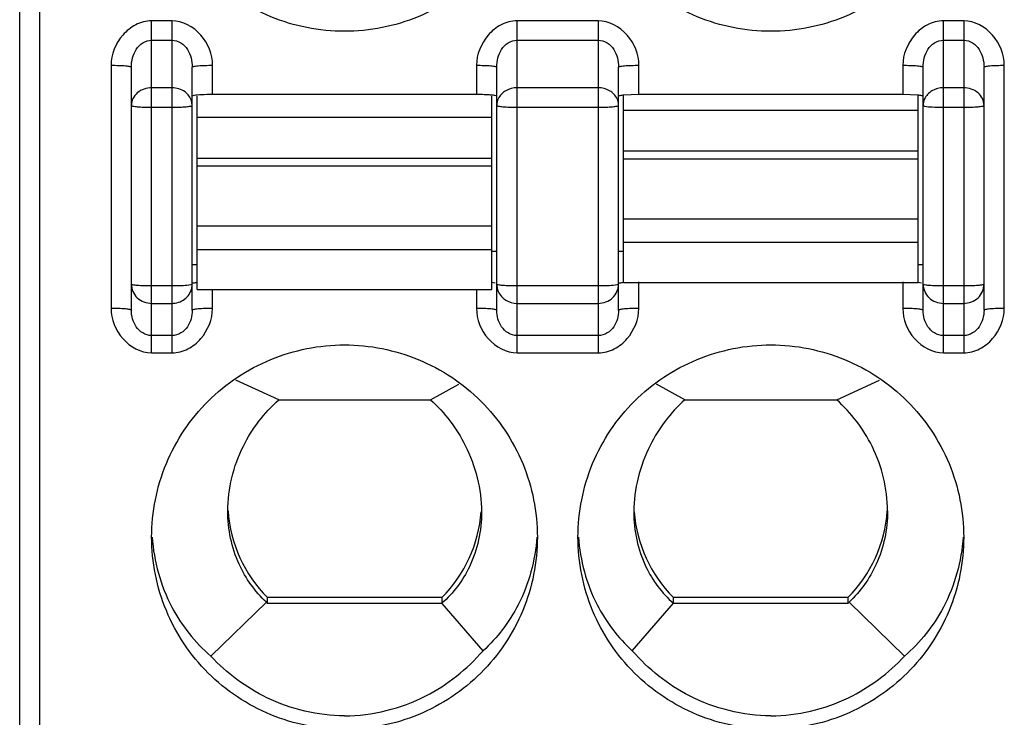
# Model space of a CAD drawing. Header units: inches. Extents: x 6243 to 6599, y -2722 to -2448.
# Tile 15 of 23: x 6415.07 to 6424.77, y -2582.62 to -2575.75. Entities that reach past the tile are written whole.
import ezdxf

# ---------------------------------------------------------------- set-up
doc = ezdxf.new("R2010")
doc.units = ezdxf.units.IN
doc.header["$LTSCALE"] = 5
doc.header["$MEASUREMENT"] = 0
doc.layers.get('0').update_dxf_attribs({"linetype": 'CONTINUOUS'})

msp = doc.modelspace()

# ---------------------------------------------------------------- linework, layer by layer
at = {"color": 7, "linetype": 'Continuous'}
for p, q in [((6415.0696, -2639.3462), (6415.0696, -2540.3462)), ((6415.2696, -2637.1462), (6415.2696, -2566.2496)), ((6416.5696, -2575.763), (6416.3696, -2575.763)), ((6416.3696, -2579.0333), (6416.3696, -2575.763)), ((6416.5696, -2575.763), (6416.5696, -2579.0333)), ((6420.7696, -2575.763), (6419.9696, -2575.763)), ((6419.9696, -2579.0333), (6419.9696, -2575.763)), ((6420.7696, -2575.763), (6420.7696, -2579.0333)), ((6424.3696, -2575.763), (6424.1696, -2575.763)), ((6424.1696, -2579.0333), (6424.1696, -2575.763)), ((6424.3696, -2575.763), (6424.3696, -2579.0333)), ((6416.3696, -2575.9545), (6416.5696, -2575.9545)), ((6419.9696, -2575.9545), (6420.7696, -2575.9545)), ((6424.1696, -2575.9545), (6424.3696, -2575.9545)), ((6415.9696, -2576.2007), (6415.9696, -2578.5955)), ((6416.1696, -2578.6129), (6416.1696, -2576.2182)), ((6416.7696, -2578.6129), (6416.7696, -2576.2182)), ((6416.9696, -2576.4889), (6416.9696, -2576.2007)), ((6419.5696, -2576.2007), (6419.5696, -2576.4889)), ((6419.7696, -2578.6129), (6419.7696, -2576.2182)), ((6420.9696, -2578.6129), (6420.9696, -2576.2182)), ((6421.1696, -2576.4889), (6421.1696, -2576.2007)), ((6423.7696, -2576.2007), (6423.7696, -2576.4889)), ((6423.9696, -2578.6129), (6423.9696, -2576.2182)), ((6424.5696, -2578.6129), (6424.5696, -2576.2182)), ((6424.7696, -2578.5955), (6424.7696, -2576.2007)), ((6416.5696, -2576.4222), (6416.3696, -2576.4222)), ((6416.7851, -2576.4996), (6416.7696, -2576.5063)), ((6416.8196, -2578.4095), (6416.8196, -2576.5063)), ((6419.5696, -2576.4889), (6416.9696, -2576.4889)), ((6419.7196, -2578.4095), (6419.7196, -2576.5063)), ((6420.7696, -2576.4222), (6419.9696, -2576.4222)), ((6421.1696, -2576.4889), (6421.0196, -2576.4948)), ((6421.0196, -2578.3398), (6421.0196, -2576.4948)), ((6423.7696, -2576.4889), (6421.1696, -2576.4889)), ((6423.9196, -2576.4948), (6423.7696, -2576.4889)), ((6423.9196, -2578.3398), (6423.9196, -2576.4948)), ((6424.3696, -2576.4222), (6424.1696, -2576.4222)), ((6423.9696, -2576.5964), (6423.9848, -2576.6031)), ((6416.3696, -2576.6138), (6416.5696, -2576.6138)), ((6419.9696, -2576.6138), (6420.7696, -2576.6138)), ((6423.9196, -2576.6458), (6421.0196, -2576.6458)), ((6424.1696, -2576.6138), (6424.3696, -2576.6138)), ((6419.7196, -2576.7155), (6416.8196, -2576.7155)), ((6421.0196, -2577.0442), (6423.9196, -2577.0442)), ((6416.8196, -2577.114), (6419.7196, -2577.114)), ((6419.7196, -2577.1937), (6416.8196, -2577.1937)), ((6423.9196, -2577.124), (6421.0196, -2577.124)), ((6421.0196, -2577.7125), (6423.9196, -2577.7125)), ((6416.8196, -2577.7822), (6419.7196, -2577.7822)), ((6423.9196, -2577.9469), (6421.0196, -2577.9469)), ((6419.7196, -2578.0167), (6416.8196, -2578.0167)), ((6419.7196, -2578.0312), (6419.7696, -2578.0312)), ((6420.9696, -2578.0312), (6421.0196, -2578.0312)), ((6416.7696, -2578.1619), (6416.8196, -2578.1619)), ((6423.9196, -2578.1619), (6423.9696, -2578.1619)), ((6416.7696, -2578.3567), (6416.7544, -2578.3634)), ((6419.7214, -2578.3379), (6419.7541, -2578.3425)), ((6420.9696, -2578.3567), (6420.9544, -2578.3634)), ((6421.0196, -2578.3401), (6423.9196, -2578.3401)), ((6421.1696, -2578.5955), (6421.1696, -2578.3318)), ((6423.7696, -2578.3318), (6423.7696, -2578.5955)), ((6423.9214, -2578.3379), (6423.9541, -2578.3425)), ((6416.5696, -2578.3742), (6416.3696, -2578.3742)), ((6416.8196, -2578.4098), (6419.7196, -2578.4098)), ((6416.9696, -2578.5955), (6416.9696, -2578.4098)), ((6419.5696, -2578.4098), (6419.5696, -2578.5955)), ((6420.7696, -2578.3742), (6419.9696, -2578.3742)), ((6424.3696, -2578.3742), (6424.1696, -2578.3742)), ((6416.3696, -2578.5453), (6416.5696, -2578.5453)), ((6419.9696, -2578.5453), (6420.7696, -2578.5453)), ((6424.1696, -2578.5453), (6424.3696, -2578.5453)), ((6416.5696, -2578.8621), (6416.3696, -2578.8621)), ((6420.7696, -2578.8621), (6419.9696, -2578.8621)), ((6424.3696, -2578.8621), (6424.1696, -2578.8621)), ((6416.3696, -2579.0333), (6416.5696, -2579.0333)), ((6419.9696, -2579.0333), (6420.7696, -2579.0333)), ((6424.1696, -2579.0333), (6424.3696, -2579.0333)), ((6417.6211, -2579.4943), (6417.1987, -2579.3001)), ((6423.1181, -2579.4943), (6423.5404, -2579.3002)), ((6419.1182, -2579.4943), (6419.3956, -2579.3425)), ((6421.6211, -2579.4943), (6421.3438, -2579.3426)), ((6417.6211, -2579.4943), (6419.1182, -2579.4943)), ((6421.6211, -2579.4943), (6423.1181, -2579.4943)), ((6417.1196, -2580.5898), (6417.1196, -2580.5892)), ((6419.2288, -2581.4431), (6417.5104, -2581.4431)), ((6417.5104, -2581.4998), (6417.5104, -2581.4431)), ((6419.2288, -2581.4431), (6419.2288, -2581.4998)), ((6423.2288, -2581.4431), (6421.5104, -2581.4431)), ((6421.5104, -2581.4998), (6421.5104, -2581.4431)), ((6423.2288, -2581.4431), (6423.2288, -2581.4998)), ((6416.9527, -2582.0197), (6417.4996, -2581.4875)), ((6419.2308, -2581.4998), (6417.5104, -2581.4998)), ((6419.6342, -2581.967), (6419.2308, -2581.4998)), ((6421.105, -2581.967), (6421.5095, -2581.4985)), ((6423.2288, -2581.4998), (6421.5084, -2581.4998)), ((6423.7865, -2582.0197), (6423.2396, -2581.4875))]:
    msp.add_line(p, q, dxfattribs=at)
for centre, radius, start, end in [((6419.5711, -2578.6109), 2.122, 87.95682, 90.03977), ((6416.5905, -2578.3565), 0.1791, 346.61433, 359.92513), ((6418.4619, -2580.4963), 1.3423, 183.94022, 224.86019), ((6422.2773, -2580.4963), 1.3423, 315.13984, 356.03286), ((6418.2773, -2580.4963), 1.3423, 315.14088, 355.66327), ((6422.4619, -2580.4963), 1.3423, 184.33674, 224.85912)]:
    msp.add_arc(centre, radius, start, end, dxfattribs=at)
for centre, start_param, end_param in [((6418.4696, -2580.448), -3.943255, -3.931778), ((6422.2696, -2580.448), -2.351408, -2.339931)]:
    msp.add_ellipse(centre, major_axis=(0, 1.4946), ratio=0.903244, start_param=start_param, end_param=end_param, dxfattribs=at)
for points, knots in [([(6418.2696, -2575.8663), (6418.0225, -2575.8663), (6417.5232, -2575.7679), (6416.8917, -2575.3469), (6416.4687, -2574.7178), (6416.3696, -2574.2197), (6416.3696, -2573.9735)], [0, 0, 0, 0, 0.250466, 0.500634, 0.750444, 1, 1, 1, 1]), ([(6420.1696, -2573.9735), (6420.1696, -2574.2197), (6420.0706, -2574.7177), (6419.6475, -2575.3469), (6419.016, -2575.7679), (6418.5167, -2575.8663), (6418.2696, -2575.8663)], [0, 0, 0, 0, 0.249548, 0.499358, 0.749533, 1, 1, 1, 1]), ([(6422.4696, -2575.8663), (6422.2225, -2575.8663), (6421.7232, -2575.7679), (6421.0917, -2575.3469), (6420.6687, -2574.7178), (6420.5696, -2574.2197), (6420.5696, -2573.9735)], [0, 0, 0, 0, 0.250466, 0.500634, 0.750444, 1, 1, 1, 1]), ([(6424.3696, -2573.9735), (6424.3696, -2574.2197), (6424.2706, -2574.7177), (6423.8475, -2575.3469), (6423.216, -2575.7679), (6422.7167, -2575.8663), (6422.4696, -2575.8663)], [0, 0, 0, 0, 0.249548, 0.499358, 0.749533, 1, 1, 1, 1]), ([(6416.3696, -2575.763), (6416.3156, -2575.763), (6416.2065, -2575.793), (6416.0376, -2575.9298), (6415.9702, -2576.0944), (6415.9696, -2576.2007)], [0, 0, 0, 0, 0.251794, 0.504056, 1, 1, 1, 1]), ([(6416.9696, -2576.2007), (6416.9691, -2576.0944), (6416.8864, -2575.8794), (6416.6753, -2575.763), (6416.5696, -2575.763)], [0, 0, 0, 0, 0.501406, 1, 1, 1, 1]), ([(6419.9696, -2575.763), (6419.9156, -2575.763), (6419.8065, -2575.793), (6419.6376, -2575.9298), (6419.5702, -2576.0944), (6419.5696, -2576.2007)], [0, 0, 0, 0, 0.251794, 0.504056, 1, 1, 1, 1]), ([(6421.1696, -2576.2007), (6421.1691, -2576.0944), (6421.0864, -2575.8794), (6420.8753, -2575.763), (6420.7696, -2575.763)], [0, 0, 0, 0, 0.501406, 1, 1, 1, 1]), ([(6424.1696, -2575.763), (6424.1156, -2575.763), (6424.0065, -2575.793), (6423.8376, -2575.9298), (6423.7702, -2576.0944), (6423.7696, -2576.2007)], [0, 0, 0, 0, 0.251794, 0.504056, 1, 1, 1, 1]), ([(6424.7696, -2576.2007), (6424.7691, -2576.0944), (6424.6864, -2575.8794), (6424.4753, -2575.763), (6424.3696, -2575.763)], [0, 0, 0, 0, 0.501406, 1, 1, 1, 1]), ([(6416.1696, -2576.2182), (6416.1696, -2576.1881), (6416.1775, -2576.1277), (6416.2128, -2576.0429), (6416.2768, -2575.9741), (6416.3389, -2575.9544), (6416.3696, -2575.9545)], [0, 0, 0, 0, 0.24771, 0.496101, 0.747158, 1, 1, 1, 1]), ([(6416.5696, -2575.9545), (6416.6002, -2575.9545), (6416.6623, -2575.974), (6416.7262, -2576.0428), (6416.7617, -2576.1276), (6416.7696, -2576.1881), (6416.7696, -2576.2182)], [0, 0, 0, 0, 0.25255, 0.503455, 0.751814, 1, 1, 1, 1]), ([(6419.7696, -2576.2182), (6419.7696, -2576.1881), (6419.7775, -2576.1277), (6419.8128, -2576.0429), (6419.8768, -2575.9741), (6419.9389, -2575.9544), (6419.9696, -2575.9545)], [0, 0, 0, 0, 0.24771, 0.496101, 0.747158, 1, 1, 1, 1]), ([(6420.7696, -2575.9545), (6420.8002, -2575.9545), (6420.8623, -2575.974), (6420.9262, -2576.0428), (6420.9617, -2576.1276), (6420.9696, -2576.1881), (6420.9696, -2576.2182)], [0, 0, 0, 0, 0.25255, 0.503455, 0.751814, 1, 1, 1, 1]), ([(6423.9696, -2576.2182), (6423.9696, -2576.1881), (6423.9775, -2576.1277), (6424.0128, -2576.0429), (6424.0768, -2575.9741), (6424.1389, -2575.9544), (6424.1696, -2575.9545)], [0, 0, 0, 0, 0.24771, 0.496101, 0.747158, 1, 1, 1, 1]), ([(6424.3696, -2575.9545), (6424.4002, -2575.9545), (6424.4623, -2575.974), (6424.5262, -2576.0428), (6424.5617, -2576.1276), (6424.5696, -2576.1881), (6424.5696, -2576.2182)], [0, 0, 0, 0, 0.25255, 0.503455, 0.751814, 1, 1, 1, 1]), ([(6415.9696, -2576.2008), (6415.9943, -2576.2008), (6416.0414, -2576.2016), (6416.0973, -2576.2043), (6416.134, -2576.2081), (6416.1531, -2576.2112), (6416.1631, -2576.2137), (6416.1696, -2576.2165), (6416.1696, -2576.2182)], [0, 0, 0, 0, 0.366208, 0.699773, 0.826973, 0.918947, 0.975888, 1, 1, 1, 1]), ([(6416.7696, -2576.2182), (6416.7696, -2576.2165), (6416.7761, -2576.2137), (6416.7862, -2576.2112), (6416.8052, -2576.2081), (6416.8419, -2576.2043), (6416.8979, -2576.2016), (6416.9449, -2576.2008), (6416.9696, -2576.2008)], [0, 0, 0, 0, 0.024118, 0.081055, 0.173029, 0.300229, 0.633788, 1, 1, 1, 1]), ([(6419.5696, -2576.2008), (6419.5943, -2576.2008), (6419.6414, -2576.2016), (6419.6973, -2576.2043), (6419.734, -2576.2081), (6419.7531, -2576.2112), (6419.7631, -2576.2137), (6419.7696, -2576.2165), (6419.7696, -2576.2182)], [0, 0, 0, 0, 0.366208, 0.699773, 0.826973, 0.918947, 0.975888, 1, 1, 1, 1]), ([(6420.9696, -2576.2182), (6420.9696, -2576.2165), (6420.9761, -2576.2137), (6420.9862, -2576.2112), (6421.0052, -2576.2081), (6421.0419, -2576.2043), (6421.0979, -2576.2016), (6421.1449, -2576.2008), (6421.1696, -2576.2008)], [0, 0, 0, 0, 0.024118, 0.081055, 0.173029, 0.300229, 0.633788, 1, 1, 1, 1]), ([(6423.7696, -2576.2008), (6423.7943, -2576.2008), (6423.8414, -2576.2016), (6423.8973, -2576.2043), (6423.934, -2576.2081), (6423.9531, -2576.2112), (6423.9631, -2576.2137), (6423.9696, -2576.2165), (6423.9696, -2576.2182)], [0, 0, 0, 0, 0.366208, 0.699773, 0.826973, 0.918947, 0.975888, 1, 1, 1, 1]), ([(6424.5696, -2576.2182), (6424.5696, -2576.2165), (6424.5761, -2576.2137), (6424.5862, -2576.2112), (6424.6052, -2576.2081), (6424.6419, -2576.2043), (6424.6979, -2576.2016), (6424.7449, -2576.2008), (6424.7696, -2576.2008)], [0, 0, 0, 0, 0.024118, 0.081055, 0.173029, 0.300229, 0.633788, 1, 1, 1, 1]), ([(6416.3696, -2576.4222), (6416.3195, -2576.4222), (6416.2191, -2576.4536), (6416.1696, -2576.5509), (6416.1696, -2576.5964)], [0, 0, 0, 0, 0.524379, 1, 1, 1, 1]), ([(6416.7305, -2576.493), (6416.7212, -2576.4819), (6416.6772, -2576.4411), (6416.6148, -2576.4222), (6416.5696, -2576.4222)], [0, 0, 0, 0, 0.243136, 1, 1, 1, 1]), ([(6416.9696, -2576.4889), (6416.9326, -2576.4889), (6416.8711, -2576.4907), (6416.8093, -2576.4945), (6416.7851, -2576.4996)], [0, 0, 0, 0, 0.599569, 1, 1, 1, 1]), ([(6419.7696, -2576.5063), (6419.7696, -2576.503), (6419.7535, -2576.4997), (6419.733, -2576.4956), (6419.6926, -2576.4924), (6419.6635, -2576.4908), (6419.6467, -2576.4902)], [0, 0, 0, 0, 0.079649, 0.282968, 0.598189, 1, 1, 1, 1]), ([(6419.9696, -2576.4222), (6419.9313, -2576.4222), (6419.8557, -2576.4408), (6419.8002, -2576.4974), (6419.7848, -2576.5297)], [0, 0, 0, 0, 0.517016, 1, 1, 1, 1]), ([(6420.9544, -2576.5297), (6420.939, -2576.4974), (6420.8835, -2576.4408), (6420.8079, -2576.4222), (6420.7696, -2576.4222)], [0, 0, 0, 0, 0.482984, 1, 1, 1, 1]), ([(6421.0196, -2576.4948), (6421.0072, -2576.496), (6420.9905, -2576.4981), (6420.9751, -2576.5019), (6420.9696, -2576.5048), (6420.9696, -2576.5063)], [0, 0, 0, 0, 0.719034, 0.913285, 1, 1, 1, 1]), ([(6423.9696, -2576.5063), (6423.9696, -2576.5048), (6423.9642, -2576.5019), (6423.9487, -2576.4981), (6423.932, -2576.496), (6423.9196, -2576.4948)], [0, 0, 0, 0, 0.086715, 0.280966, 1, 1, 1, 1]), ([(6424.1696, -2576.4222), (6424.1308, -2576.4222), (6424.0542, -2576.4413), (6423.9986, -2576.4993), (6423.9836, -2576.5323)], [0, 0, 0, 0, 0.517099, 1, 1, 1, 1]), ([(6424.5696, -2576.5964), (6424.5696, -2576.5509), (6424.5201, -2576.4536), (6424.4197, -2576.4222), (6424.3696, -2576.4222)], [0, 0, 0, 0, 0.475621, 1, 1, 1, 1]), ([(6416.1696, -2576.5964), (6416.1696, -2576.5981), (6416.1762, -2576.6012), (6416.1941, -2576.6053), (6416.2359, -2576.6099), (6416.2966, -2576.613), (6416.3441, -2576.6138), (6416.3696, -2576.6138)], [0, 0, 0, 0, 0.025394, 0.083903, 0.3001, 0.621487, 1, 1, 1, 1]), ([(6416.5696, -2576.6138), (6416.5951, -2576.6138), (6416.6426, -2576.613), (6416.7033, -2576.6099), (6416.7451, -2576.6053), (6416.763, -2576.6012), (6416.7696, -2576.5981), (6416.7696, -2576.5964)], [0, 0, 0, 0, 0.378513, 0.6999, 0.916097, 0.974606, 1, 1, 1, 1]), ([(6419.7696, -2576.5964), (6419.7696, -2576.5981), (6419.7762, -2576.6012), (6419.7941, -2576.6053), (6419.8359, -2576.6099), (6419.8966, -2576.613), (6419.9441, -2576.6138), (6419.9696, -2576.6138)], [0, 0, 0, 0, 0.025394, 0.083903, 0.3001, 0.621487, 1, 1, 1, 1]), ([(6420.7696, -2576.6138), (6420.7951, -2576.6138), (6420.8426, -2576.613), (6420.9033, -2576.6099), (6420.9451, -2576.6053), (6420.963, -2576.6012), (6420.9696, -2576.5981), (6420.9696, -2576.5964)], [0, 0, 0, 0, 0.378513, 0.6999, 0.916097, 0.974606, 1, 1, 1, 1]), ([(6423.9848, -2576.6031), (6424.009, -2576.6081), (6424.071, -2576.6119), (6424.1326, -2576.6138), (6424.1696, -2576.6138)], [0, 0, 0, 0, 0.399842, 1, 1, 1, 1]), ([(6424.3696, -2576.6138), (6424.3951, -2576.6138), (6424.4426, -2576.613), (6424.5033, -2576.6099), (6424.5451, -2576.6053), (6424.563, -2576.6012), (6424.5696, -2576.5981), (6424.5696, -2576.5964)], [0, 0, 0, 0, 0.378513, 0.6999, 0.916097, 0.974606, 1, 1, 1, 1]), ([(6416.3696, -2578.3742), (6416.3441, -2578.3742), (6416.2966, -2578.3734), (6416.2359, -2578.3702), (6416.1941, -2578.3657), (6416.1762, -2578.3615), (6416.1696, -2578.3585), (6416.1696, -2578.3567)], [0, 0, 0, 0, 0.378513, 0.6999, 0.916097, 0.974606, 1, 1, 1, 1]), ([(6416.1696, -2578.3567), (6416.1696, -2578.4053), (6416.2152, -2578.5078), (6416.319, -2578.5453), (6416.3696, -2578.5453)], [0, 0, 0, 0, 0.489609, 1, 1, 1, 1]), ([(6416.7696, -2578.3493), (6416.7696, -2578.3447), (6416.7937, -2578.3421), (6416.8058, -2578.3391), (6416.8178, -2578.3379)], [0, 0, 0, 0, 0.27674, 1, 1, 1, 1]), ([(6419.9696, -2578.3742), (6419.9441, -2578.3742), (6419.8966, -2578.3734), (6419.8359, -2578.3702), (6419.7941, -2578.3657), (6419.7762, -2578.3615), (6419.7696, -2578.3585), (6419.7696, -2578.3567)], [0, 0, 0, 0, 0.378513, 0.6999, 0.916097, 0.974606, 1, 1, 1, 1]), ([(6420.7696, -2578.5453), (6420.8202, -2578.5453), (6420.9241, -2578.5078), (6420.9696, -2578.4053), (6420.9696, -2578.3567)], [0, 0, 0, 0, 0.510391, 1, 1, 1, 1]), ([(6420.9696, -2578.3493), (6420.9696, -2578.3447), (6420.9937, -2578.3421), (6421.0058, -2578.3391), (6421.0178, -2578.3379)], [0, 0, 0, 0, 0.27674, 1, 1, 1, 1]), ([(6424.1696, -2578.3742), (6424.1441, -2578.3742), (6424.0966, -2578.3734), (6424.0359, -2578.3702), (6423.9941, -2578.3657), (6423.9762, -2578.3615), (6423.9696, -2578.3585), (6423.9696, -2578.3567)], [0, 0, 0, 0, 0.378516, 0.699901, 0.916097, 0.974606, 1, 1, 1, 1]), ([(6423.9696, -2578.3567), (6423.9696, -2578.4054), (6424.0153, -2578.5079), (6424.1191, -2578.5453), (6424.1696, -2578.5453)], [0, 0, 0, 0, 0.490307, 1, 1, 1, 1]), ([(6424.3696, -2578.5453), (6424.4202, -2578.5453), (6424.5241, -2578.5078), (6424.5696, -2578.4053), (6424.5696, -2578.3567)], [0, 0, 0, 0, 0.510391, 1, 1, 1, 1]), ([(6424.5696, -2578.3567), (6424.5696, -2578.3585), (6424.563, -2578.3615), (6424.5451, -2578.3657), (6424.5033, -2578.3702), (6424.4426, -2578.3734), (6424.3951, -2578.3742), (6424.3696, -2578.3742)], [0, 0, 0, 0, 0.025394, 0.083903, 0.3001, 0.621487, 1, 1, 1, 1]), ([(6416.7544, -2578.3634), (6416.7302, -2578.3685), (6416.6683, -2578.3723), (6416.6067, -2578.3742), (6416.5696, -2578.3742)], [0, 0, 0, 0, 0.399824, 1, 1, 1, 1]), ([(6416.5696, -2578.5453), (6416.6135, -2578.5453), (6416.7025, -2578.5175), (6416.755, -2578.4392), (6416.7647, -2578.398)], [0, 0, 0, 0, 0.50882, 1, 1, 1, 1]), ([(6419.7848, -2578.4289), (6419.7999, -2578.4631), (6419.8535, -2578.524), (6419.9311, -2578.5453), (6419.9696, -2578.5453)], [0, 0, 0, 0, 0.492514, 1, 1, 1, 1]), ([(6420.9544, -2578.3634), (6420.9302, -2578.3685), (6420.8683, -2578.3723), (6420.8067, -2578.3742), (6420.7696, -2578.3742)], [0, 0, 0, 0, 0.399824, 1, 1, 1, 1]), ([(6416.1696, -2578.6129), (6416.1696, -2578.6113), (6416.1631, -2578.6084), (6416.1531, -2578.6059), (6416.134, -2578.6028), (6416.0973, -2578.5991), (6416.0414, -2578.5964), (6415.9943, -2578.5956), (6415.9696, -2578.5955)], [0, 0, 0, 0, 0.024118, 0.081055, 0.173029, 0.300229, 0.633788, 1, 1, 1, 1]), ([(6415.9696, -2578.5955), (6415.9702, -2578.7018), (6416.0529, -2578.9169), (6416.2639, -2579.0333), (6416.3696, -2579.0333)], [0, 0, 0, 0, 0.501406, 1, 1, 1, 1]), ([(6416.3696, -2578.8621), (6416.3391, -2578.8622), (6416.2779, -2578.844), (6416.1935, -2578.7592), (6416.1696, -2578.6694), (6416.1696, -2578.6129)], [0, 0, 0, 0, 0.261598, 0.515593, 1, 1, 1, 1]), ([(6416.5696, -2579.0333), (6416.6236, -2579.0333), (6416.7327, -2579.0033), (6416.9016, -2578.8665), (6416.9691, -2578.7018), (6416.9696, -2578.5955)], [0, 0, 0, 0, 0.251794, 0.504056, 1, 1, 1, 1]), ([(6416.7696, -2578.6129), (6416.7696, -2578.6694), (6416.7459, -2578.7592), (6416.6614, -2578.8439), (6416.6002, -2578.8622), (6416.5696, -2578.8621)], [0, 0, 0, 0, 0.483982, 0.738123, 1, 1, 1, 1]), ([(6416.9696, -2578.5955), (6416.9449, -2578.5956), (6416.8979, -2578.5964), (6416.8419, -2578.5991), (6416.8052, -2578.6028), (6416.7862, -2578.6059), (6416.7761, -2578.6084), (6416.7696, -2578.6113), (6416.7696, -2578.6129)], [0, 0, 0, 0, 0.366208, 0.699773, 0.826973, 0.918947, 0.975887, 1, 1, 1, 1]), ([(6419.5696, -2578.5955), (6419.5702, -2578.7018), (6419.6529, -2578.9169), (6419.8639, -2579.0333), (6419.9696, -2579.0333)], [0, 0, 0, 0, 0.501406, 1, 1, 1, 1]), ([(6419.7696, -2578.6129), (6419.7696, -2578.6113), (6419.7631, -2578.6084), (6419.7531, -2578.6059), (6419.734, -2578.6028), (6419.6973, -2578.5991), (6419.6414, -2578.5964), (6419.5943, -2578.5956), (6419.5696, -2578.5955)], [0, 0, 0, 0, 0.024118, 0.081055, 0.173029, 0.300229, 0.633788, 1, 1, 1, 1]), ([(6419.9696, -2578.8621), (6419.9391, -2578.8622), (6419.8779, -2578.844), (6419.7935, -2578.7592), (6419.7696, -2578.6694), (6419.7696, -2578.6129)], [0, 0, 0, 0, 0.261598, 0.515593, 1, 1, 1, 1]), ([(6420.7696, -2579.0333), (6420.8236, -2579.0333), (6420.9327, -2579.0033), (6421.1016, -2578.8665), (6421.1691, -2578.7018), (6421.1696, -2578.5955)], [0, 0, 0, 0, 0.251794, 0.504056, 1, 1, 1, 1]), ([(6420.9696, -2578.6129), (6420.9696, -2578.6694), (6420.9459, -2578.7592), (6420.8614, -2578.8439), (6420.8002, -2578.8622), (6420.7696, -2578.8621)], [0, 0, 0, 0, 0.483982, 0.738123, 1, 1, 1, 1]), ([(6421.1696, -2578.5955), (6421.1449, -2578.5956), (6421.0979, -2578.5964), (6421.0419, -2578.5991), (6421.0052, -2578.6028), (6420.9862, -2578.6059), (6420.9761, -2578.6084), (6420.9696, -2578.6113), (6420.9696, -2578.6129)], [0, 0, 0, 0, 0.366208, 0.699773, 0.826973, 0.918947, 0.975887, 1, 1, 1, 1]), ([(6423.7696, -2578.5955), (6423.7702, -2578.7018), (6423.8529, -2578.9169), (6424.0639, -2579.0333), (6424.1696, -2579.0333)], [0, 0, 0, 0, 0.501406, 1, 1, 1, 1]), ([(6423.9696, -2578.6129), (6423.9696, -2578.6113), (6423.9631, -2578.6084), (6423.9531, -2578.6059), (6423.934, -2578.6028), (6423.8973, -2578.5991), (6423.8414, -2578.5964), (6423.7943, -2578.5956), (6423.7696, -2578.5955)], [0, 0, 0, 0, 0.024118, 0.081055, 0.173029, 0.300229, 0.633788, 1, 1, 1, 1]), ([(6424.1696, -2578.8621), (6424.1391, -2578.8622), (6424.0779, -2578.844), (6423.9935, -2578.7592), (6423.9696, -2578.6694), (6423.9696, -2578.6129)], [0, 0, 0, 0, 0.261598, 0.515593, 1, 1, 1, 1]), ([(6424.3696, -2579.0333), (6424.4236, -2579.0333), (6424.5327, -2579.0033), (6424.7016, -2578.8665), (6424.7691, -2578.7018), (6424.7696, -2578.5955)], [0, 0, 0, 0, 0.251794, 0.504056, 1, 1, 1, 1]), ([(6424.5696, -2578.6129), (6424.5696, -2578.6694), (6424.5459, -2578.7592), (6424.4614, -2578.8439), (6424.4002, -2578.8622), (6424.3696, -2578.8621)], [0, 0, 0, 0, 0.483982, 0.738123, 1, 1, 1, 1]), ([(6424.7696, -2578.5955), (6424.7449, -2578.5956), (6424.6979, -2578.5964), (6424.6419, -2578.5991), (6424.6052, -2578.6028), (6424.5862, -2578.6059), (6424.5761, -2578.6084), (6424.5696, -2578.6113), (6424.5696, -2578.6129)], [0, 0, 0, 0, 0.366208, 0.699773, 0.826973, 0.918947, 0.975887, 1, 1, 1, 1]), ([(6416.3696, -2580.8472), (6416.3696, -2580.601), (6416.4687, -2580.103), (6416.8917, -2579.4738), (6417.5232, -2579.0528), (6418.0225, -2578.9545), (6418.2696, -2578.9545)], [0, 0, 0, 0, 0.249548, 0.499358, 0.749533, 1, 1, 1, 1]), ([(6418.2696, -2578.9545), (6418.5167, -2578.9545), (6419.016, -2579.0528), (6419.6475, -2579.4738), (6420.0706, -2580.103), (6420.1696, -2580.601), (6420.1696, -2580.8472)], [0, 0, 0, 0, 0.250466, 0.500634, 0.750444, 1, 1, 1, 1]), ([(6420.5696, -2580.8472), (6420.5696, -2580.601), (6420.6687, -2580.103), (6421.0917, -2579.4738), (6421.7232, -2579.0528), (6422.2225, -2578.9545), (6422.4696, -2578.9545)], [0, 0, 0, 0, 0.249548, 0.499358, 0.749533, 1, 1, 1, 1]), ([(6422.4696, -2578.9545), (6422.7167, -2578.9545), (6423.216, -2579.0528), (6423.8475, -2579.4738), (6424.2706, -2580.103), (6424.3696, -2580.601), (6424.3696, -2580.8472)], [0, 0, 0, 0, 0.250466, 0.500634, 0.750444, 1, 1, 1, 1]), ([(6417.1196, -2580.5892), (6417.1196, -2580.3707), (6417.2227, -2579.9558), (6417.4788, -2579.6227), (6417.6211, -2579.4943)], [0, 0, 0, 0, 0.532776, 1, 1, 1, 1]), ([(6419.1181, -2579.4943), (6419.2567, -2579.6219), (6419.5131, -2579.9567), (6419.6196, -2580.3741), (6419.6196, -2580.5985)], [0, 0, 0, 0, 0.456422, 1, 1, 1, 1]), ([(6421.6211, -2579.4943), (6421.4825, -2579.6219), (6421.2261, -2579.9567), (6421.1196, -2580.3741), (6421.1196, -2580.5985)], [0, 0, 0, 0, 0.456422, 1, 1, 1, 1]), ([(6423.6196, -2580.5899), (6423.6197, -2580.3712), (6423.5166, -2579.9561), (6423.2605, -2579.6228), (6423.1181, -2579.4943)], [0, 0, 0, 0, 0.532778, 1, 1, 1, 1]), ([(6417.4996, -2581.4875), (6417.3876, -2581.3832), (6417.1883, -2581.1057), (6417.1197, -2580.7686), (6417.1196, -2580.5898)], [0, 0, 0, 0, 0.461205, 1, 1, 1, 1]), ([(6423.6196, -2580.5899), (6423.6196, -2580.7687), (6423.5509, -2581.1057), (6423.3516, -2581.3832), (6423.2396, -2581.4875)], [0, 0, 0, 0, 0.538794, 1, 1, 1, 1]), ([(6419.6196, -2580.5985), (6419.6196, -2580.7828), (6419.5481, -2581.1232), (6419.3419, -2581.3988), (6419.2297, -2581.4985)], [0, 0, 0, 0, 0.551201, 1, 1, 1, 1]), ([(6421.1196, -2580.5985), (6421.1196, -2580.7828), (6421.1911, -2581.1232), (6421.3974, -2581.3988), (6421.5095, -2581.4985)], [0, 0, 0, 0, 0.551201, 1, 1, 1, 1]), ([(6418.2696, -2582.74), (6418.0225, -2582.74), (6417.5232, -2582.6416), (6416.8917, -2582.2207), (6416.4687, -2581.5915), (6416.3696, -2581.0934), (6416.3696, -2580.8472)], [0, 0, 0, 0, 0.250466, 0.500634, 0.750444, 1, 1, 1, 1]), ([(6416.3745, -2580.8472), (6416.3918, -2581.0859), (6416.5132, -2581.529), (6416.7973, -2581.8859), (6416.9527, -2582.0197)], [0, 0, 0, 0, 0.538502, 1, 1, 1, 1]), ([(6420.1696, -2580.8472), (6420.1696, -2581.0934), (6420.0706, -2581.5915), (6419.6475, -2582.2206), (6419.016, -2582.6416), (6418.5167, -2582.74), (6418.2696, -2582.74)], [0, 0, 0, 0, 0.249548, 0.499358, 0.749533, 1, 1, 1, 1]), ([(6420.1647, -2580.8474), (6420.148, -2581.077), (6420.036, -2581.4964), (6419.7749, -2581.8387), (6419.6342, -2581.967)], [0, 0, 0, 0, 0.547382, 1, 1, 1, 1]), ([(6422.4696, -2582.74), (6422.2225, -2582.74), (6421.7232, -2582.6416), (6421.0917, -2582.2207), (6420.6687, -2581.5915), (6420.5696, -2581.0934), (6420.5696, -2580.8472)], [0, 0, 0, 0, 0.250466, 0.500634, 0.750444, 1, 1, 1, 1]), ([(6420.5745, -2580.8474), (6420.5912, -2581.077), (6420.7032, -2581.4964), (6420.9644, -2581.8387), (6421.105, -2581.967)], [0, 0, 0, 0, 0.547382, 1, 1, 1, 1]), ([(6424.3696, -2580.8472), (6424.3696, -2581.0934), (6424.2706, -2581.5915), (6423.8475, -2582.2206), (6423.216, -2582.6416), (6422.7167, -2582.74), (6422.4696, -2582.74)], [0, 0, 0, 0, 0.249548, 0.499358, 0.749533, 1, 1, 1, 1]), ([(6424.3647, -2580.8472), (6424.3474, -2581.0859), (6424.226, -2581.529), (6423.942, -2581.8859), (6423.7865, -2582.0197)], [0, 0, 0, 0, 0.538502, 1, 1, 1, 1]), ([(6418.2696, -2582.6066), (6418.0082, -2582.6066), (6417.5107, -2582.4898), (6417.1098, -2582.1868), (6416.9527, -2582.0197)], [0, 0, 0, 0, 0.532688, 1, 1, 1, 1]), ([(6418.2696, -2582.6066), (6418.5443, -2582.6066), (6419.0659, -2582.4774), (6419.4767, -2582.1471), (6419.6342, -2581.967)], [0, 0, 0, 0, 0.534483, 1, 1, 1, 1]), ([(6422.4696, -2582.6067), (6422.1949, -2582.6067), (6421.6733, -2582.4774), (6421.2626, -2582.1471), (6421.105, -2581.967)], [0, 0, 0, 0, 0.534481, 1, 1, 1, 1]), ([(6422.4696, -2582.6067), (6422.7311, -2582.6067), (6423.2285, -2582.4897), (6423.6295, -2582.1868), (6423.7865, -2582.0197)], [0, 0, 0, 0, 0.532692, 1, 1, 1, 1])]:
    msp.add_open_spline(points, degree=3, knots=knots, dxfattribs=at)
for points in [[(6416.7696, -2576.5964), (6416.7696, -2576.5595), (6416.7544, -2576.5211), (6416.7305, -2576.493)], [(6419.7848, -2576.5297), (6419.7751, -2576.5503), (6419.7696, -2576.5736), (6419.7696, -2576.5964)], [(6420.9696, -2576.5964), (6420.9696, -2576.5736), (6420.9642, -2576.5503), (6420.9544, -2576.5297)], [(6423.9836, -2576.5323), (6423.9746, -2576.5522), (6423.9696, -2576.5745), (6423.9696, -2576.5964)], [(6419.7696, -2578.3567), (6419.7696, -2578.3813), (6419.775, -2578.4064), (6419.7848, -2578.4289)]]:
    msp.add_open_spline(points, degree=3, dxfattribs=at)

doc.saveas('drawing.dxf')
